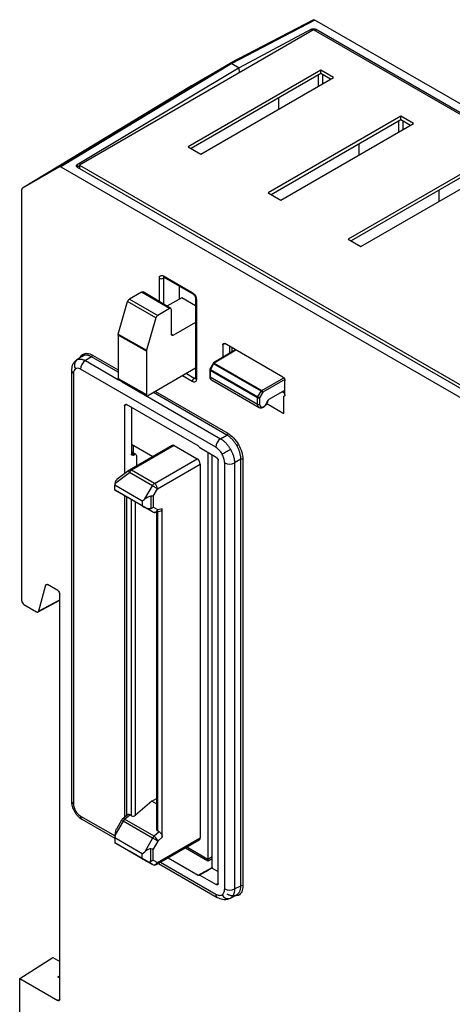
# Model space of a CAD drawing. Header units: millimetres. Extents: x 0 to 420, y 0 to 297.
# Tile 76 of 87: x 359 to 374, y 226 to 261. Entities that reach past the tile are written whole.
import ezdxf

# ---------------------------------------------------------------- set-up
doc = ezdxf.new("R2010")
doc.units = ezdxf.units.MM
doc.linetypes.add('SLD-Solido', pattern=[0])

msp = doc.modelspace()

# ---------------------------------------------------------------- linework, layer by layer
at = {"color": 7, "linetype": 'SLD-Solido', "lineweight": 25}
for p, q in [((369.1406, 260.9273), (366.1986, 259.3943)), ((369.1893, 260.9216), (366.2482, 259.3891)), ((392.7349, 247.329), (369.1893, 260.9216)), ((369.1429, 260.5755), (360.8697, 255.7995)), ((369.065, 260.6003), (366.5179, 259.2334)), ((369.065, 260.5306), (369.065, 260.6003)), ((389.2954, 248.9417), (369.1429, 260.5755)), ((389.3605, 248.9627), (369.2065, 260.5974)), ((369.2065, 260.5974), (369.2065, 260.5388)), ((360.1611, 255.7355), (366.1982, 259.3941)), ((366.2482, 259.3891), (360.2111, 255.7306)), ((366.5133, 259.2361), (360.7865, 255.8105)), ((369.3974, 259.155), (364.7058, 256.4465)), ((364.8254, 258.6013), (366.1982, 259.3941)), ((366.2482, 259.3891), (366.5133, 259.2361)), ((366.5179, 259.2334), (366.5133, 259.2361)), ((366.5185, 259.0605), (366.5133, 259.2361)), ((366.5192, 259.0609), (366.5179, 259.2334)), ((369.8464, 258.8958), (369.3974, 259.155)), ((369.3974, 259.0325), (369.3974, 259.155)), ((365.4102, 258.923), (364.496, 258.3951)), ((364.5023, 258.3727), (365.4102, 258.923)), ((369.3974, 259.0325), (364.8119, 256.3853)), ((365.1548, 256.1873), (369.8464, 258.8958)), ((369.3214, 258.5927), (369.3214, 258.9886)), ((369.7404, 258.8345), (369.3974, 259.0325)), ((369.4628, 258.9948), (369.4628, 258.6743)), ((364.8254, 258.6013), (358.8505, 254.9787)), ((364.496, 258.3951), (363.5881, 257.8447)), ((363.5881, 257.8447), (364.5023, 258.3727)), ((364.5072, 258.3756), (364.496, 258.3951)), ((367.9089, 257.9924), (367.9089, 258.1732)), ((367.9089, 257.7773), (367.9089, 257.9924)), ((367.9105, 257.7782), (367.9089, 257.9924)), ((372.2259, 257.5222), (367.5342, 254.8137)), ((372.2259, 257.3997), (367.6403, 254.7525)), ((372.6749, 257.263), (372.2259, 257.5222)), ((372.2259, 257.3997), (372.2259, 257.5222)), ((372.5688, 257.2017), (372.2259, 257.3997)), ((367.9832, 254.5545), (372.6749, 257.263)), ((372.1498, 256.9598), (372.1498, 257.3558)), ((372.2912, 257.3619), (372.2912, 257.0415)), ((364.7058, 256.4465), (365.1548, 256.1873)), ((370.7373, 256.5404), (370.7373, 256.3595)), ((370.7373, 256.3595), (370.7373, 256.1444)), ((370.7373, 256.3595), (370.739, 256.1454)), ((360.1611, 255.7355), (358.8505, 254.9787)), ((360.2111, 255.7306), (383.7526, 242.1403)), ((360.7865, 255.8105), (360.7917, 255.7246)), ((360.7866, 255.7275), (380.9445, 244.0906)), ((360.8697, 255.7669), (360.7941, 255.7232)), ((360.8697, 255.7995), (360.8697, 255.6795)), ((360.8697, 255.7995), (381.0223, 244.1657)), ((375.0543, 255.8893), (370.3626, 253.1809)), ((375.0543, 255.7669), (370.4687, 253.1197)), ((370.8116, 252.9217), (375.5033, 255.6301)), ((358.8298, 240.4015), (358.8298, 254.9329)), ((367.5342, 254.8137), (367.9832, 254.5545)), ((373.5658, 254.9076), (373.5658, 254.7267)), ((373.5658, 254.7267), (373.5658, 254.5116)), ((373.5658, 254.7267), (373.5674, 254.5126)), ((370.3626, 253.1809), (370.8116, 252.9217)), ((363.8331, 251.8835), (364.8571, 251.2923)), ((363.8538, 251.8377), (364.8779, 251.2465)), ((363.6916, 250.9722), (363.6916, 251.8018)), ((363.8752, 251.8253), (363.8324, 251.8015)), ((363.8324, 251.8015), (363.8324, 250.888)), ((364.4037, 251.066), (364.4037, 251.5202)), ((363.0633, 251.3129), (362.637, 251.0668)), ((364.0446, 250.7264), (363.0633, 251.3129)), ((364.095, 250.7311), (363.1137, 251.3176)), ((362.2379, 249.8222), (362.5714, 250.9776)), ((363.5672, 250.3995), (362.5714, 250.9776)), ((362.637, 251.0668), (363.6328, 250.4887)), ((364.4865, 251.1138), (363.9617, 250.8108)), ((364.9693, 250.8303), (364.4865, 251.1138)), ((364.9693, 251.0882), (364.9693, 248.2725)), ((364.9986, 251.0474), (364.9986, 248.2317)), ((364.0446, 250.7264), (363.6328, 250.4887)), ((364.1153, 249.8282), (364.1153, 250.6856)), ((363.5672, 250.3995), (363.2365, 249.2538)), ((364.9693, 250.2396), (364.186, 249.7874)), ((363.2314, 249.2206), (362.2328, 249.789)), ((362.2328, 249.789), (362.2328, 248.2539)), ((362.2379, 249.8222), (363.2365, 249.2538)), ((364.1153, 249.8296), (364.186, 249.7874)), ((366.0056, 249.4897), (365.9336, 249.4496)), ((365.9336, 249.4496), (365.9336, 249.0014)), ((368.0599, 248.3038), (366.0043, 249.4904)), ((360.9922, 249.0577), (360.758, 248.908)), ((360.989, 249.0554), (360.9633, 249.0264)), ((361.323, 249.0862), (362.2328, 248.5609)), ((363.2314, 249.2206), (363.2314, 247.6973)), ((366.3846, 249.2709), (365.6069, 248.8062)), ((366.3994, 249.2624), (365.6322, 248.8039)), ((366.1836, 249.1508), (366.1836, 249.387)), ((366.254, 249.3463), (366.254, 249.1929)), ((361.2885, 249.0255), (361.0766, 248.8899)), ((361.0766, 248.8899), (362.2522, 248.2113)), ((362.2328, 248.4804), (361.2885, 249.0255)), ((365.5891, 248.788), (365.4767, 248.5911)), ((365.6075, 248.7777), (365.4952, 248.5808)), ((367.2899, 247.8065), (365.6075, 248.7777)), ((365.6322, 248.8039), (367.3146, 247.8327)), ((360.5838, 248.5457), (360.5838, 233.3321)), ((360.657, 248.4436), (360.657, 233.23)), ((365.6822, 245.8284), (360.9044, 248.5865)), ((364.9693, 248.6189), (363.3021, 247.6565)), ((364.6479, 248.4334), (364.9272, 248.2721)), ((365.4702, 248.5663), (365.4702, 248.3383)), ((367.1652, 247.5758), (365.4848, 248.5459)), ((365.4848, 248.5459), (365.4848, 248.3179)), ((365.4952, 248.5808), (367.1756, 247.6107)), ((362.2328, 248.2539), (363.2314, 247.6973)), ((362.254, 248.2078), (363.2526, 247.6513)), ((362.3738, 248.141), (365.8543, 246.1318)), ((364.8571, 248.15), (364.5071, 248.3521)), ((364.9272, 248.2721), (364.9693, 248.2973)), ((365.4848, 248.3179), (367.1652, 247.3478)), ((365.5321, 248.206), (367.2214, 247.2308)), ((367.3146, 247.8327), (368.089, 248.2797)), ((368.1237, 248.2181), (367.35, 247.7715)), ((368.1306, 247.6796), (368.1306, 248.1813)), ((366.0777, 246.2608), (363.481, 247.7598)), ((363.5508, 247.8001), (366.1121, 246.3214)), ((367.1756, 247.6107), (367.2899, 247.8065)), ((367.35, 247.7715), (367.2356, 247.5757)), ((367.5774, 247.531), (368.1306, 247.8504)), ((368.1306, 247.73), (368.0263, 247.7902)), ((362.5305, 247.3401), (362.4612, 247.2987)), ((365.0623, 245.8788), (362.5319, 247.3395)), ((367.1652, 247.3478), (367.1652, 247.5758)), ((367.2356, 247.5757), (367.2356, 247.3476)), ((367.4883, 247.3724), (368.0866, 247.027)), ((368.1236, 247.6508), (368.0866, 247.6294)), ((368.0866, 247.027), (368.0866, 247.6294)), ((362.4612, 247.2987), (362.4612, 244.8962)), ((362.7065, 247.2387), (362.7065, 245.5932)), ((362.7065, 245.9358), (363.4586, 245.5016)), ((362.7065, 245.9358), (363.4586, 245.5016)), ((365.8543, 246.1318), (366.0777, 246.2608)), ((364.1436, 245.8971), (362.6319, 245.0244)), ((362.8617, 245.5779), (362.7065, 245.6675)), ((362.8123, 245.5734), (362.7065, 245.6344)), ((362.7067, 245.5925), (362.776, 245.5524)), ((364.2186, 245.8896), (362.7069, 245.017)), ((362.7633, 245.903), (362.7633, 245.6347)), ((362.776, 245.5524), (362.8123, 245.5734)), ((364.2186, 245.8896), (365.0308, 245.4208)), ((365.6997, 245.4711), (365.1229, 245.8042)), ((365.4108, 245.6379), (365.4108, 231.2691)), ((362.8818, 245.5325), (362.8818, 245.1686)), ((363.5191, 244.5481), (365.0308, 245.4208)), ((363.6251, 244.3644), (365.1368, 245.2371)), ((365.1368, 245.2371), (365.1368, 232.0295)), ((365.5609, 230.9881), (365.5609, 245.5513)), ((365.7704, 230.4211), (365.7704, 245.3487)), ((366.0003, 230.2271), (366.0003, 245.2774)), ((366.5725, 245.4037), (366.3491, 245.2748)), ((366.3491, 245.2748), (366.3491, 230.2244)), ((366.5725, 230.3402), (366.5725, 245.4037)), ((366.6423, 245.4032), (366.6423, 230.3397)), ((362.1233, 244.5514), (362.6319, 244.9378)), ((362.6161, 245.0139), (362.1883, 244.6889)), ((363.4441, 244.4689), (362.6319, 244.9378)), ((363.5191, 244.5481), (362.7069, 245.017)), ((362.1233, 244.5514), (362.114, 244.492)), ((363.0862, 243.9308), (362.114, 244.492)), ((362.114, 244.3185), (362.114, 244.492)), ((363.0862, 243.7572), (362.114, 244.3185)), ((362.1316, 244.3083), (362.114, 244.3185)), ((362.4112, 244.1469), (362.1316, 244.3083)), ((363.1746, 244.0022), (363.4441, 244.4689)), ((363.4719, 244.0989), (363.6251, 244.3644)), ((363.4542, 243.5448), (362.4112, 244.1469)), ((362.4612, 244.118), (362.4612, 232.7591)), ((362.5382, 232.8253), (362.5382, 244.0735)), ((362.7062, 232.8091), (362.7062, 243.9766)), ((362.8476, 232.8291), (362.8476, 243.8949)), ((363.0862, 243.9308), (363.1746, 244.0022)), ((363.0862, 243.9308), (363.0862, 243.7572)), ((363.3952, 244.1034), (363.3952, 243.6559)), ((363.4719, 244.0989), (363.4719, 243.7078)), ((363.0862, 243.7572), (363.1746, 243.7062)), ((363.4542, 243.5448), (363.1746, 243.7062)), ((363.6352, 243.6134), (363.4719, 243.7078)), ((363.5715, 243.5308), (363.75, 243.5833)), ((363.5961, 243.538), (363.5961, 232.3193)), ((363.6254, 243.5466), (363.6254, 232.2784)), ((363.7933, 243.66), (363.6352, 243.6134)), ((363.7933, 232.0554), (363.7933, 243.66)), ((359.6688, 240.9544), (359.4232, 240.0378)), ((359.7208, 240.9822), (359.6688, 240.9544)), ((360.0986, 240.7668), (359.7371, 240.9755)), ((359.4041, 240.0113), (360.1693, 240.4262)), ((359.4232, 240.0378), (360.1693, 240.4423)), ((360.1693, 226.323), (360.1693, 240.6443)), ((358.9005, 240.279), (359.3549, 240.0167)), ((363.4309, 233.3308), (363.5961, 233.4262)), ((363.4309, 233.3308), (362.8476, 232.8291)), ((363.5961, 233.2355), (363.4309, 233.3308)), ((360.9044, 232.8015), (362.1246, 232.0971)), ((362.5626, 232.8463), (362.3884, 232.6965)), ((362.461, 232.6871), (362.6443, 232.8448)), ((362.7062, 232.8091), (362.6443, 232.8448)), ((360.9562, 232.6871), (362.114, 232.0187)), ((362.4112, 232.626), (362.1316, 232.1418)), ((362.3563, 232.6577), (362.1747, 232.3432)), ((363.4542, 232.0239), (362.4112, 232.626)), ((363.5039, 232.085), (362.461, 232.6871)), ((362.1316, 232.1418), (362.114, 232.0296)), ((363.0862, 231.4683), (362.114, 232.0296)), ((362.114, 232.0296), (362.114, 231.8561)), ((363.4542, 232.0239), (363.1746, 231.5397)), ((363.6873, 232.2427), (363.5039, 232.085)), ((363.6251, 231.1568), (365.1368, 232.0295)), ((363.6873, 232.2427), (363.6254, 232.2784)), ((363.7933, 232.0554), (363.6352, 231.9194)), ((363.0862, 231.2948), (362.114, 231.8561)), ((362.1233, 231.8507), (362.114, 231.8561)), ((362.1233, 231.8507), (362.6319, 231.557)), ((363.6352, 231.9194), (363.4719, 231.6365)), ((363.5941, 231.0881), (365.1058, 231.9608)), ((364.6153, 231.6777), (365.4097, 231.2191)), ((365.4108, 231.2691), (364.6592, 231.703)), ((363.4441, 231.0881), (362.6319, 231.557)), ((363.0862, 231.4683), (363.1746, 231.5397)), ((363.0862, 231.2948), (363.0862, 231.4683)), ((363.3952, 231.1935), (363.3952, 231.641)), ((363.4719, 231.2453), (363.4719, 231.6365)), ((363.9995, 231.3222), (365.0623, 230.7087)), ((365.5609, 231.3558), (365.4108, 231.2691)), ((363.0862, 231.2948), (363.1746, 231.2438)), ((363.1746, 231.2438), (363.4441, 231.0881)), ((363.4719, 231.2453), (363.6251, 231.1568)), ((363.66, 231.1262), (365.734, 229.9289)), ((363.7332, 231.1685), (365.6822, 230.0434)), ((365.0623, 230.7087), (365.5608, 230.9866)), ((365.412, 231.2191), (365.5609, 231.305)), ((365.5576, 230.9651), (365.7704, 230.8422)), ((365.1229, 230.7133), (365.6997, 230.3803)), ((365.6997, 230.3803), (365.7704, 230.4255)), ((366.3491, 230.2244), (366.5725, 230.3402)), ((366.1815, 229.892), (366.4321, 230.0219)), ((366.487, 229.9964), (366.3386, 229.9734)), ((358.7551, 227.0577), (359.9257, 227.8062)), ((359.9257, 227.8062), (360.1693, 227.6656)), ((360.1025, 227.1177), (360.1693, 227.159)), ((358.7551, 227.0577), (360.0986, 226.2821)), ((358.7551, 213.4659), (358.7551, 227.0577)), ((360.1693, 227.0791), (360.1025, 227.1177)), ((360.0986, 226.2821), (360.1693, 226.3273))]:
    msp.add_line(p, q, dxfattribs=at)
at = {"color": 7, "linetype": 'SLD-Solido', "lineweight": 25, "flags": 128}
for points in [[(366.428, 245.8917), (366.4353, 245.8959), (366.4433, 245.9005), (366.4515, 245.9052), (366.4598, 245.91), (366.4677, 245.9146), (366.4751, 245.9189), (366.4816, 245.9226), (366.487, 245.9257)], [(365.9071, 245.5909), (365.9342, 245.6066), (365.9667, 245.6253), (366.0036, 245.6466), (366.0433, 245.6696), (366.0846, 245.6934), (366.1258, 245.7172), (366.1655, 245.7401), (366.2023, 245.7613)], [(362.6319, 244.9378), (362.6241, 244.9535), (362.618, 244.9681), (362.6137, 244.9811), (362.6113, 244.9924), (362.6109, 245.0017), (362.6124, 245.0089), (362.6158, 245.0137), (362.6161, 245.0139)], [(363.6251, 244.3644), (363.6085, 244.374), (363.5884, 244.3856), (363.5656, 244.3987), (363.541, 244.4129), (363.5156, 244.4276), (363.4904, 244.4422), (363.4662, 244.4561), (363.4441, 244.4689)], [(360.7295, 232.9862), (360.7089, 232.9743), (360.6955, 232.9666), (360.6899, 232.9634), (360.6897, 232.9632)], [(362.4112, 232.626), (362.3919, 232.6372), (362.3763, 232.6462), (362.3649, 232.6528), (362.3581, 232.6567), (362.3563, 232.6577)], [(363.6352, 231.9194), (363.6186, 231.929), (363.5985, 231.9406), (363.5757, 231.9538), (363.5511, 231.968), (363.5257, 231.9826), (363.5005, 231.9972), (363.4763, 232.0112), (363.4542, 232.0239)]]:
    msp.add_lwpolyline(points, dxfattribs=at)
at = {"color": 7, "linetype": 'SLD-Solido', "lineweight": 25}
for centre, radius, start, end in [((363.8821, 251.8781), 0.0493, 173.73204, 234.95578), ((363.7624, 251.9385), 0.1539, 242.63358, 297.07778), ((364.9061, 251.2869), 0.0493, 173.70319, 235.27272), ((365.0171, 251.0915), 0.0479, 183.57625, 247.27749), ((360.9599, 249.0917), 0.0465, 308.72464, 34.88211), ((361.2459, 249.0898), 0.0771, 303.54035, 357.32575), ((360.9204, 248.7369), 0.2327, 128.72464, 214.88211), ((361.2896, 248.5685), 0.3857, 123.54035, 177.32575), ((365.6325, 248.7633), 0.05, 120.86332, 150.28867), ((365.1444, 247.9743), 0.9273, 60.03754, 61.34323), ((365.6177, 248.7846), 0.0242, 53.11628, 116.63585), ((365.6709, 248.7427), 0.0724, 122.31382, 151.10481), ((360.7068, 248.5567), 0.1235, 185.09495, 246.21171), ((365.5202, 248.5663), 0.05, 150.28867, 180), ((365.4941, 248.568), 0.024, 184.09434, 247.2258), ((365.032, 247.7774), 0.9273, 60.03754, 61.34323), ((365.5569, 248.5435), 0.0721, 148.85627, 178.0435), ((365.0109, 248.143), 0.1539, 122.91809, 177.3706), ((365.0171, 248.2759), 0.048, 184.09434, 247.2258), ((365.4941, 248.34), 0.024, 184.09434, 247.2258), ((367.3533, 247.7715), 0.0724, 122.31382, 151.10481), ((373.0273, 257.5736), 11.3276, 239.56925, 239.92086), ((367.272, 247.7673), 0.078, 3.05988, 56.94012), ((367.2373, 247.5734), 0.0721, 148.85627, 178.0435), ((367.2006, 247.6442), 0.077, 242.63358, 297.07778), ((367.2006, 247.4161), 0.077, 242.63358, 297.07778), ((372.9129, 257.3778), 11.3276, 239.56925, 239.92086), ((366.0351, 246.325), 0.0771, 303.54035, 357.32575), ((366.0674, 245.8104), 0.3857, 123.54035, 177.32575), ((364.1745, 245.8265), 0.077, 55.05544, 113.6341), ((364.9066, 245.2266), 0.2305, 2.60548, 57.39452), ((366.1773, 245.6201), 0.3857, 242.6784, 296.45563), ((366.6069, 245.3347), 0.0771, 62.6784, 116.45563), ((362.7069, 244.8945), 0.15, 119.99732, 127.22386), ((362.6628, 244.9538), 0.077, 55.05544, 113.6341), ((362.8214, 244.8333), 0.2164, 121.95468, 151.14439), ((363.6336, 244.3645), 0.2164, 121.95468, 151.14439), ((363.3948, 244.3539), 0.2305, 2.60548, 57.39452), ((363.5097, 243.6715), 0.1384, 246.35693, 335.1837), ((363.5292, 243.6747), 0.15, 240.00269, 286.40911), ((363.5372, 243.6231), 0.0985, 290.40455, 354.36469), ((360.7069, 233.3431), 0.1236, 185.10977, 246.21037), ((361.0273, 232.7882), 0.1236, 173.79413, 234.89369), ((362.4176, 232.6366), 0.0666, 49.3807, 115.98167), ((362.4862, 232.5827), 0.15, 130.69839, 150), ((362.6179, 232.5085), 0.2378, 131.29265, 150.36781), ((363.6608, 231.9064), 0.2378, 131.29265, 150.36781), ((363.3485, 231.8269), 0.3013, 17.87165, 58.93601), ((365.0655, 232.0204), 0.0719, 304.05635, 7.25583), ((363.4996, 231.2149), 0.1384, 246.35693, 335.1837), ((363.5191, 231.2181), 0.15, 240.00269, 299.99732), ((363.5538, 231.1477), 0.0719, 304.05635, 7.25583), ((366.6069, 230.2712), 0.0771, 62.6784, 116.45563), ((365.805, 230.03), 0.1236, 173.79322, 234.90372), ((366.1178, 230.1199), 0.2327, 205.11927, 291.26987), ((366.1773, 230.5698), 0.3857, 242.6784, 296.45563), ((366.4449, 229.9767), 0.0465, 25.11927, 111.26987)]:
    msp.add_arc(centre, radius, start, end, dxfattribs=at)
for points in [[(369.1393, 260.9266), (369.1521, 260.9339), (369.1713, 260.932), (369.1893, 260.9216)], [(366.1982, 259.3941), (366.211, 259.4014), (366.2302, 259.3995), (366.2482, 259.3891)], [(360.2111, 255.7306), (360.193, 255.741), (360.1738, 255.7429), (360.1611, 255.7355)], [(358.8505, 254.9787), (358.8377, 254.9713), (358.8298, 254.9537), (358.8298, 254.9329)], [(362.2328, 249.789), (362.2328, 249.7993), (362.2346, 249.8108), (362.2379, 249.8222)], [(363.2365, 249.2538), (363.2332, 249.2424), (363.2314, 249.2309), (363.2314, 249.2206)], [(362.1326, 244.6023), (362.1294, 244.5874), (362.1262, 244.57), (362.1233, 244.5514)], [(363.4719, 244.0989), (363.4514, 244.0969), (363.4237, 244.0985), (363.3952, 244.1034)], [(363.4719, 243.7078), (363.4514, 243.6861), (363.4237, 243.6674), (363.3952, 243.6559)], [(363.4719, 231.6365), (363.4514, 231.6345), (363.4237, 231.6361), (363.3952, 231.641)], [(363.4719, 231.2453), (363.4514, 231.2237), (363.4237, 231.2049), (363.3952, 231.1935)], [(365.5576, 230.9651), (365.4068, 230.8769), (365.2599, 230.7919), (365.1229, 230.7133)], [(365.5609, 230.9881), (365.5609, 230.9796), (365.5598, 230.9718), (365.5576, 230.9651)]]:
    msp.add_open_spline(points, degree=3, dxfattribs=at)
for points, knots in [([(369.065, 260.6003), (369.0817, 260.6092), (369.1081, 260.6157), (369.1634, 260.6146), (369.1898, 260.607), (369.2065, 260.5974)], [0, 0, 0, 0, 0.5, 0.5, 1, 1, 1, 1]), ([(360.7866, 255.7275), (360.7699, 255.7372), (360.7573, 255.7525), (360.7573, 255.7849), (360.7698, 255.8006), (360.7865, 255.8105)], [0, 0, 0, 0, 0.5, 0.5, 1, 1, 1, 1]), ([(363.6916, 251.8018), (363.6916, 251.8211), (363.6947, 251.8401), (363.7085, 251.8723), (363.7193, 251.8854), (363.7469, 251.9014), (363.7636, 251.9042), (363.7984, 251.9), (363.8164, 251.8931), (363.8331, 251.8835)], [0, 0, 0, 0, 0.25, 0.25, 0.5, 0.5, 0.75, 0.75, 1, 1, 1, 1]), ([(363.8529, 251.8471), (363.8498, 251.8449), (363.8437, 251.8405), (363.8373, 251.8299), (363.8331, 251.817), (363.8327, 251.8066), (363.8324, 251.8015)], [0, 0, 0, 0, 0.24998806, 0.4999809, 0.74998329, 1, 1, 1, 1]), ([(363.0633, 251.3129), (363.0735, 251.3176), (363.0926, 251.3263), (363.1065, 251.3193), (363.113, 251.3161)], [0, 0, 0, 0, 0.5348465, 1, 1, 1, 1]), ([(364.8571, 251.2923), (364.8738, 251.2827), (364.8918, 251.2688), (364.9266, 251.2328), (364.9433, 251.2106), (364.971, 251.1628), (364.9817, 251.1373), (364.9955, 251.0891), (364.9986, 251.0666), (364.9986, 251.0474)], [0, 0, 0, 0, 0.25, 0.25, 0.5, 0.5, 0.75, 0.75, 1, 1, 1, 1]), ([(364.8779, 251.2465), (364.8898, 251.238), (364.9137, 251.2209), (364.944, 251.1792), (364.965, 251.132), (364.9679, 251.1028), (364.9693, 251.0882)], [0, 0, 0, 0, 0.25011069, 0.49999437, 0.74988082, 1, 1, 1, 1]), ([(362.5714, 250.9776), (362.5763, 250.9946), (362.5854, 251.0136), (362.6094, 251.0462), (362.6238, 251.0592), (362.637, 251.0668)], [0, 0, 0, 0, 0.5, 0.5, 1, 1, 1, 1]), ([(363.6328, 250.4887), (363.6196, 250.4811), (363.6052, 250.4681), (363.5812, 250.4355), (363.5721, 250.4165), (363.5672, 250.3995)], [0, 0, 0, 0, 0.5, 0.5, 1, 1, 1, 1]), ([(364.1153, 250.6856), (364.1153, 250.7048), (364.1084, 250.7234), (364.0808, 250.7393), (364.0613, 250.736), (364.0446, 250.7264)], [0, 0, 0, 0, 0.5, 0.5, 1, 1, 1, 1]), ([(364.186, 249.7874), (364.1693, 249.7778), (364.1498, 249.7745), (364.1222, 249.7904), (364.1153, 249.809), (364.1153, 249.8282)], [0, 0, 0, 0, 0.5, 0.5, 1, 1, 1, 1]), ([(365.9336, 249.4496), (365.9336, 249.4689), (365.9405, 249.4874), (365.9681, 249.5034), (365.9877, 249.5001), (366.0043, 249.4904)], [0, 0, 0, 0, 0.5, 0.5, 1, 1, 1, 1]), ([(360.9027, 249.0005), (360.9041, 249.0077), (360.9159, 249.0688), (360.9596, 249.0951), (360.9981, 249.1184)], [0, 0, 0, 0, 0.1186971, 1, 1, 1, 1]), ([(361.2885, 249.0255), (361.2756, 249.0326), (361.25, 249.0467), (361.212, 249.0624), (361.175, 249.074), (361.1394, 249.0812), (361.1054, 249.0841), (361.0731, 249.0829), (361.0429, 249.0776), (361.0146, 249.0688), (360.9975, 249.0599), (360.989, 249.0554)], [0, 0, 0, 0, 0.1165389, 0.2317185, 0.3455398, 0.4580036, 0.5691112, 0.6788635, 0.7872616, 0.8943067, 1, 1, 1, 1]), ([(360.9981, 249.1184), (361.0395, 249.1423), (361.0908, 249.1529), (361.2034, 249.1417), (361.2644, 249.12), (361.323, 249.0862)], [0, 0, 0, 0, 0.5, 0.5, 1, 1, 1, 1]), ([(360.744, 248.8965), (360.7161, 248.8709), (360.6628, 248.822), (360.5991, 248.7027), (360.5897, 248.606), (360.5838, 248.5457)], [0, 0, 0, 0, 0.2930865, 0.559385, 1, 1, 1, 1]), ([(360.7748, 248.9185), (360.7844, 248.9234), (360.8037, 248.9334), (360.8361, 248.9426), (360.8711, 248.9472), (360.9085, 248.9467), (360.9482, 248.941), (360.9897, 248.9297), (361.0327, 248.9132), (361.0619, 248.8977), (361.0766, 248.8899)], [0, 0, 0, 0, 0.119013, 0.2397357, 0.3621686, 0.4863122, 0.6121667, 0.7397326, 0.8690102, 1, 1, 1, 1]), ([(360.7295, 248.6038), (360.7072, 248.5909), (360.6884, 248.5699), (360.6633, 248.5143), (360.657, 248.4801), (360.657, 248.4436)], [0, 0, 0, 0, 0.5, 0.5, 1, 1, 1, 1]), ([(360.9044, 248.5865), (360.8728, 248.6047), (360.84, 248.6164), (360.7794, 248.6224), (360.7518, 248.6167), (360.7295, 248.6038)], [0, 0, 0, 0, 0.5, 0.5, 1, 1, 1, 1]), ([(362.2548, 248.2095), (362.2527, 248.21), (362.2438, 248.2121), (362.2354, 248.2282), (362.2337, 248.2455), (362.2328, 248.2539)], [0, 0, 0, 0, 0.1348556, 0.5842706, 1, 1, 1, 1]), ([(364.9986, 248.2317), (364.9986, 248.2124), (364.9955, 248.1934), (364.9817, 248.1612), (364.971, 248.1481), (364.9433, 248.1322), (364.9266, 248.1294), (364.8918, 248.1335), (364.8738, 248.1404), (364.8571, 248.15)], [0, 0, 0, 0, 0.25, 0.25, 0.5, 0.5, 0.75, 0.75, 1, 1, 1, 1]), ([(364.9272, 248.2721), (364.9318, 248.2698), (364.941, 248.265), (364.9543, 248.2621), (364.9666, 248.2624), (364.9736, 248.2655), (364.977, 248.2671)], [0, 0, 0, 0, 0.2500167, 0.5000191, 0.7500119, 1, 1, 1, 1]), ([(365.4708, 248.3326), (365.4715, 248.3201), (365.4732, 248.2927), (365.4866, 248.2565), (365.5059, 248.2257), (365.5238, 248.213), (365.5319, 248.2071)], [0, 0, 0, 0, 0.2280158, 0.4968072, 0.7690762, 1, 1, 1, 1]), ([(365.4848, 248.3179), (365.4873, 248.2949), (365.4922, 248.2489), (365.5147, 248.2116), (365.5344, 248.2063), (365.5368, 248.2056)], [0, 0, 0, 0, 0.46664816, 0.93329632, 1, 1, 1, 1]), ([(368.0599, 248.3038), (368.0766, 248.2942), (368.0961, 248.2749), (368.1237, 248.2271), (368.1306, 248.2006), (368.1306, 248.1813)], [0, 0, 0, 0, 0.5, 0.5, 1, 1, 1, 1]), ([(363.2314, 247.6973), (363.2314, 247.6781), (363.2383, 247.6595), (363.2659, 247.6436), (363.2855, 247.6469), (363.3021, 247.6565)], [0, 0, 0, 0, 0.5, 0.5, 1, 1, 1, 1]), ([(368.1306, 247.6796), (368.1303, 247.6745), (368.1298, 247.6642), (368.1255, 247.6513), (368.1176, 247.6392), (368.1053, 247.6296), (368.0928, 247.6295), (368.0866, 247.6294)], [0, 0, 0, 0, 0.1650178, 0.3296161, 0.5004386, 0.7520764, 1, 1, 1, 1]), ([(362.4612, 247.2987), (362.4612, 247.3179), (362.4681, 247.3365), (362.4957, 247.3524), (362.5153, 247.3491), (362.5319, 247.3395)], [0, 0, 0, 0, 0.5, 0.5, 1, 1, 1, 1]), ([(367.2209, 247.2341), (367.2176, 247.2349), (367.1968, 247.2405), (367.1732, 247.2783), (367.1679, 247.3246), (367.1652, 247.3478)], [0, 0, 0, 0, 0.0865121, 0.5432561, 1, 1, 1, 1]), ([(367.2174, 247.2331), (367.2355, 247.2259), (367.266, 247.2137), (367.3208, 247.2203), (367.3652, 247.2388), (367.4112, 247.2714), (367.4596, 247.3205), (367.4977, 247.3815), (367.5211, 247.4374), (367.5272, 247.4656), (367.5299, 247.4786)], [0, 0, 0, 0, 0.1534886, 0.2597562, 0.3901963, 0.4956954, 0.6365854, 0.812286, 0.9137338, 1, 1, 1, 1]), ([(367.2356, 247.3476), (367.2356, 247.3208), (367.2415, 247.2903), (367.2707, 247.2585), (367.2838, 247.2506), (367.3162, 247.2446), (367.3353, 247.2467), (367.3752, 247.2619), (367.3958, 247.2749), (367.4332, 247.3074), (367.4499, 247.3267), (367.4911, 247.3852), (367.506, 247.4236), (367.5135, 247.4533)], [0, 0, 0, 0, 0.25, 0.25, 0.375, 0.375, 0.5, 0.5, 0.625, 0.625, 0.75, 0.75, 1, 1, 1, 1]), ([(367.5135, 247.4533), (367.5191, 247.4624), (367.5285, 247.4773), (367.5434, 247.4994), (367.559, 247.5182), (367.5715, 247.5269), (367.5774, 247.531)], [0, 0, 0, 0, 0.30354322, 0.5012005, 0.76578981, 1, 1, 1, 1]), ([(367.5298, 247.4781), (367.5288, 247.4746), (367.5266, 247.466), (367.5184, 247.4581), (367.5135, 247.4533)], [0, 0, 0, 0, 0.402874, 1, 1, 1, 1]), ([(366.1121, 246.3214), (366.1798, 246.2824), (366.2501, 246.2263), (366.38, 246.0892), (366.4392, 246.0086), (366.487, 245.9257)], [0, 0, 0, 0, 0.5, 0.5, 1, 1, 1, 1]), ([(365.8543, 246.1318), (365.8678, 246.1235), (365.8946, 246.107), (365.9343, 246.0777), (365.9732, 246.0456), (366.0108, 246.0108), (366.0472, 245.9735), (366.082, 245.9341), (366.115, 245.8929), (366.1462, 245.8502), (366.1755, 245.8064), (366.1934, 245.7763), (366.2023, 245.7613)], [0, 0, 0, 0, 0.1049317, 0.2087669, 0.3115056, 0.4131483, 0.513695, 0.6131461, 0.7115019, 0.8087626, 0.9049286, 1, 1, 1, 1]), ([(366.428, 245.8917), (366.4181, 245.9083), (366.3981, 245.9418), (366.3651, 245.9902), (366.3297, 246.0371), (366.292, 246.082), (366.2522, 246.1245), (366.2106, 246.1642), (366.1674, 246.2005), (366.1229, 246.2334), (366.0928, 246.2516), (366.0777, 246.2608)], [0, 0, 0, 0, 0.1056936, 0.212739, 0.3211374, 0.4308899, 0.5419975, 0.6544614, 0.7682824, 0.8834617, 1, 1, 1, 1]), ([(366.487, 245.9257), (366.5348, 245.8429), (366.575, 245.7513), (366.6288, 245.5703), (366.6423, 245.4813), (366.6423, 245.4032)], [0, 0, 0, 0, 0.5, 0.5, 1, 1, 1, 1]), ([(362.776, 245.5524), (362.7596, 245.5429), (362.7404, 245.5397), (362.7133, 245.5557), (362.7065, 245.5741), (362.7065, 245.5932)], [0, 0, 0, 0, 0.5, 0.5, 1, 1, 1, 1]), ([(362.8818, 245.5325), (362.8818, 245.5517), (362.875, 245.5701), (362.8479, 245.586), (362.8287, 245.5828), (362.8123, 245.5734)], [0, 0, 0, 0, 0.5, 0.5, 1, 1, 1, 1]), ([(365.0623, 245.8788), (365.0739, 245.8721), (365.0863, 245.8614), (365.1079, 245.8348), (365.1169, 245.8191), (365.1229, 245.8042)], [0, 0, 0, 0, 0.5, 0.5, 1, 1, 1, 1]), ([(365.9071, 245.5909), (365.8784, 245.6406), (365.8429, 245.689), (365.7649, 245.7712), (365.7228, 245.8049), (365.6822, 245.8284)], [0, 0, 0, 0, 0.5, 0.5, 1, 1, 1, 1]), ([(366.0003, 245.2774), (366.0003, 245.3243), (365.9922, 245.3776), (365.9599, 245.4863), (365.9358, 245.5412), (365.9071, 245.5909)], [0, 0, 0, 0, 0.5, 0.5, 1, 1, 1, 1]), ([(366.2023, 245.7613), (366.2117, 245.7444), (366.2307, 245.7104), (366.2562, 245.6577), (366.2793, 245.6037), (366.2996, 245.5486), (366.3167, 245.4931), (366.3306, 245.4374), (366.3408, 245.382), (366.3475, 245.3273), (366.3486, 245.2924), (366.3491, 245.2748)], [0, 0, 0, 0, 0.1057031, 0.2127573, 0.3211631, 0.4309207, 0.5420307, 0.6544932, 0.7683087, 0.8834776, 1, 1, 1, 1]), ([(366.5725, 245.4037), (366.5722, 245.4196), (366.5716, 245.4513), (366.5665, 245.5006), (366.5585, 245.5504), (366.5475, 245.6007), (366.5336, 245.6509), (366.5171, 245.7009), (366.4981, 245.7502), (366.4768, 245.7986), (366.4537, 245.8459), (366.4365, 245.8765), (366.428, 245.8917)], [0, 0, 0, 0, 0.1049463, 0.2087915, 0.3115363, 0.4131813, 0.5137274, 0.6131752, 0.7115256, 0.8087793, 0.9049371, 1, 1, 1, 1]), ([(365.6997, 245.4711), (365.7164, 245.4615), (365.7359, 245.4423), (365.7635, 245.3945), (365.7704, 245.368), (365.7704, 245.3487)], [0, 0, 0, 0, 0.5, 0.5, 1, 1, 1, 1]), ([(362.1933, 244.6885), (362.1789, 244.6777), (362.1498, 244.6559), (362.1384, 244.6202), (362.1326, 244.6023)], [0, 0, 0, 0, 0.4953071, 1, 1, 1, 1]), ([(363.1746, 244.0022), (363.2163, 244.0359), (363.2606, 244.0649), (363.3388, 244.1008), (363.3721, 244.1074), (363.3952, 244.1034)], [0, 0, 0, 0, 0.5, 0.5, 1, 1, 1, 1]), ([(363.3952, 243.6559), (363.3721, 243.6466), (363.3388, 243.6456), (363.2606, 243.6634), (363.2163, 243.6821), (363.1746, 243.7062)], [0, 0, 0, 0, 0.5, 0.5, 1, 1, 1, 1]), ([(363.7495, 243.5843), (363.7565, 243.5869), (363.7734, 243.5933), (363.7898, 243.6197), (363.7922, 243.6469), (363.7933, 243.66)], [0, 0, 0, 0, 0.2666525, 0.6465148, 1, 1, 1, 1]), ([(359.6688, 240.9544), (359.6725, 240.9683), (359.6813, 240.9796), (359.7067, 240.9874), (359.7227, 240.9838), (359.7371, 240.9755)], [0, 0, 0, 0, 0.5, 0.5, 1, 1, 1, 1]), ([(360.0986, 240.7668), (360.1153, 240.7572), (360.1348, 240.7379), (360.1624, 240.6901), (360.1693, 240.6636), (360.1693, 240.6443)], [0, 0, 0, 0, 0.5, 0.5, 1, 1, 1, 1]), ([(358.8298, 240.4015), (358.8298, 240.3823), (358.8367, 240.3557), (358.8643, 240.3079), (358.8838, 240.2887), (358.9005, 240.279)], [0, 0, 0, 0, 0.5, 0.5, 1, 1, 1, 1]), ([(359.3549, 240.0167), (359.3692, 240.0084), (359.3852, 240.0048), (359.4106, 240.0127), (359.4195, 240.0239), (359.4232, 240.0378)], [0, 0, 0, 0, 0.5, 0.5, 1, 1, 1, 1]), ([(360.5838, 233.3321), (360.5852, 233.3013), (360.5881, 233.2403), (360.6104, 233.1445), (360.6433, 233.0506), (360.6743, 232.9922), (360.6897, 232.9632)], [0, 0, 0, 0, 0.2565722, 0.5081742, 0.7556722, 1, 1, 1, 1]), ([(360.657, 233.23), (360.657, 233.1936), (360.6633, 233.1521), (360.6884, 233.0676), (360.7072, 233.0248), (360.7295, 232.9862)], [0, 0, 0, 0, 0.5, 0.5, 1, 1, 1, 1]), ([(360.6897, 232.9632), (360.7071, 232.9354), (360.7422, 232.8793), (360.8071, 232.8039), (360.8788, 232.7367), (360.9303, 232.7037), (360.9562, 232.6871)], [0, 0, 0, 0, 0.2443251, 0.4918224, 0.7434253, 1, 1, 1, 1]), ([(360.7295, 232.9862), (360.7518, 232.9475), (360.7794, 232.9099), (360.84, 232.8459), (360.8728, 232.8198), (360.9044, 232.8015)], [0, 0, 0, 0, 0.5, 0.5, 1, 1, 1, 1]), ([(362.6443, 232.8448), (362.6345, 232.8495), (362.6141, 232.8592), (362.585, 232.8603), (362.5701, 232.8509), (362.5626, 232.8462)], [0, 0, 0, 0, 0.3136587, 0.6528434, 1, 1, 1, 1]), ([(362.7062, 232.8091), (362.7228, 232.7995), (362.7493, 232.7941), (362.8045, 232.802), (362.8309, 232.8148), (362.8476, 232.8291)], [0, 0, 0, 0, 0.5, 0.5, 1, 1, 1, 1]), ([(362.1316, 232.1418), (362.14, 232.1948), (362.1488, 232.2443), (362.1645, 232.3163), (362.1711, 232.3382), (362.1758, 232.3449)], [0, 0, 0, 0, 0.5, 0.5, 1, 1, 1, 1]), ([(363.5979, 232.3252), (363.5973, 232.3228), (363.5948, 232.3118), (363.6044, 232.2943), (363.6186, 232.2836), (363.6254, 232.2784)], [0, 0, 0, 0, 0.1267633, 0.58174684, 1, 1, 1, 1]), ([(363.6873, 232.2427), (363.7123, 232.2283), (363.7416, 232.1991), (363.783, 232.1259), (363.7933, 232.0851), (363.7933, 232.0554)], [0, 0, 0, 0, 0.5, 0.5, 1, 1, 1, 1]), ([(363.3952, 231.641), (363.3721, 231.6449), (363.3388, 231.6383), (363.2606, 231.6025), (363.2163, 231.5735), (363.1746, 231.5397)], [0, 0, 0, 0, 0.5, 0.5, 1, 1, 1, 1]), ([(363.1746, 231.2438), (363.2163, 231.2197), (363.2606, 231.2009), (363.3388, 231.1831), (363.3721, 231.1842), (363.3952, 231.1935)], [0, 0, 0, 0, 0.5, 0.5, 1, 1, 1, 1]), ([(365.4108, 231.2215), (365.4108, 231.2204), (365.4108, 231.2171), (365.4108, 231.2268), (365.4108, 231.2431), (365.4108, 231.2608), (365.4108, 231.2691)], [0, 0, 0, 0, 0.1459953, 0.4636224, 0.7464374, 1, 1, 1, 1]), ([(365.1229, 230.7133), (365.1169, 230.7053), (365.1079, 230.7), (365.0863, 230.6984), (365.0739, 230.702), (365.0623, 230.7087)], [0, 0, 0, 0, 0.5, 0.5, 1, 1, 1, 1]), ([(365.7704, 230.4211), (365.7704, 230.4019), (365.7635, 230.3833), (365.7359, 230.3674), (365.7164, 230.3707), (365.6997, 230.3803)], [0, 0, 0, 0, 0.5, 0.5, 1, 1, 1, 1]), ([(366.428, 230.02), (366.4375, 230.026), (366.4565, 230.0381), (366.4818, 230.0616), (366.5048, 230.0891), (366.5248, 230.121), (366.5418, 230.1571), (366.5553, 230.1972), (366.5651, 230.2413), (366.5714, 230.2889), (366.5721, 230.3231), (366.5725, 230.3402)], [0, 0, 0, 0, 0.1056936, 0.212739, 0.3211374, 0.4308899, 0.5419975, 0.6544614, 0.7682824, 0.8834617, 1, 1, 1, 1]), ([(366.6423, 230.3397), (366.6423, 230.2616), (366.6288, 230.1882), (366.575, 230.0692), (366.5348, 230.024), (366.487, 229.9964)], [0, 0, 0, 0, 0.5, 0.5, 1, 1, 1, 1]), ([(365.6822, 230.0434), (365.7228, 230.02), (365.7649, 230.0049), (365.8429, 229.9972), (365.8784, 230.0045), (365.9071, 230.0211)], [0, 0, 0, 0, 0.5, 0.5, 1, 1, 1, 1]), ([(365.734, 229.9289), (365.7965, 229.9003), (365.8961, 229.8548), (366.0464, 229.849), (366.1224, 229.8725), (366.1621, 229.8847)], [0, 0, 0, 0, 0.4451258, 0.7099731, 1, 1, 1, 1]), ([(365.9071, 230.0211), (365.9358, 230.0377), (365.9599, 230.0648), (365.9922, 230.1362), (366.0003, 230.1802), (366.0003, 230.2271)], [0, 0, 0, 0, 0.5, 0.5, 1, 1, 1, 1]), ([(366.0777, 230.0545), (366.0913, 230.047), (366.1184, 230.0322), (366.1586, 230.015), (366.1978, 230.0018), (366.2357, 229.9927), (366.2723, 229.9877), (366.3073, 229.9867), (366.3406, 229.9895), (366.3718, 229.996), (366.4012, 230.0059), (366.4191, 230.0153), (366.428, 230.02)], [0, 0, 0, 0, 0.1049463, 0.2087915, 0.3115363, 0.4131813, 0.5137274, 0.6131752, 0.7115256, 0.8087793, 0.9049371, 1, 1, 1, 1]), ([(366.3491, 230.2244), (366.3487, 230.2089), (366.3478, 230.1779), (366.3423, 230.1344), (366.3339, 230.0937), (366.3226, 230.0561), (366.3084, 230.0219), (366.2917, 229.991), (366.2726, 229.9635), (366.2512, 229.9397), (366.2279, 229.9192), (366.2108, 229.9084), (366.2023, 229.903)], [0, 0, 0, 0, 0.1049317, 0.2087669, 0.3115056, 0.4131483, 0.513695, 0.6131461, 0.7115019, 0.8087626, 0.9049286, 1, 1, 1, 1]), ([(360.1693, 226.323), (360.1693, 226.3037), (360.1624, 226.2852), (360.1348, 226.2692), (360.1153, 226.2725), (360.0986, 226.2821)], [0, 0, 0, 0, 0.5, 0.5, 1, 1, 1, 1])]:
    msp.add_open_spline(points, degree=3, knots=knots, dxfattribs=at)

doc.saveas('drawing.dxf')
